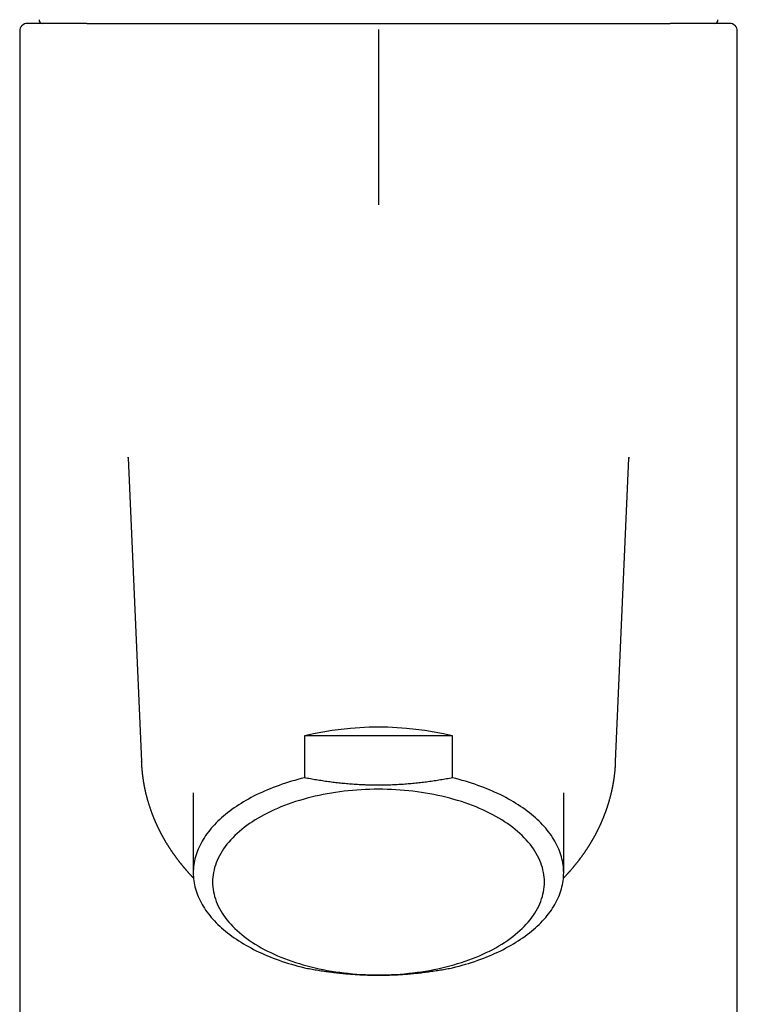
# Model space of a CAD drawing. Header units: millimetres. Extents: x 8 to 539, y 12 to 489.
# Tile 11 of 13: x 260 to 307, y 386 to 449. Entities that reach past the tile are written whole.
import ezdxf

# ---------------------------------------------------------------- set-up
doc = ezdxf.new("R2010")
doc.units = ezdxf.units.MM

msp = doc.modelspace()

# ---------------------------------------------------------------- linework, layer by layer
at = {"color": 7, "linetype": 'Continuous', "lineweight": 30}
for p, q in [((260.25, 448.739), (260.25, 300.239)), ((306.75, 300.239), (306.75, 448.739)), ((267.288, 421.104), (268.133, 401.434)), ((298.867, 401.434), (299.711, 421.075)), ((278.704, 403.1), (278.704, 400.382)), ((288.296, 403.1), (278.704, 403.1)), ((288.296, 400.382), (288.296, 403.1)), ((268.133, 401.434), (268.133, 401.439)), ((271.5, 399.409), (271.5, 394.231)), ((295.5, 394.231), (295.5, 399.409))]:
    msp.add_line(p, q, dxfattribs=at)
at = {"color": 7, "linetype": 'Continuous', "lineweight": 30, "flags": 128}
for points in [[(278.704, 400.382), (278.492, 400.329), (278.283, 400.274), (278.075, 400.216), (277.869, 400.157), (277.665, 400.095), (277.464, 400.03), (277.264, 399.964), (277.067, 399.896), (276.873, 399.825), (276.681, 399.752), (276.491, 399.678), (276.304, 399.601), (276.12, 399.522), (275.938, 399.441), (275.76, 399.359), (275.584, 399.274), (275.411, 399.188), (275.241, 399.099), (275.075, 399.009), (274.911, 398.917), (274.751, 398.823), (274.594, 398.728), (274.44, 398.631), (274.289, 398.532), (274.143, 398.432), (273.999, 398.33), (273.859, 398.227), (273.723, 398.122), (273.59, 398.015), (273.461, 397.907), (273.336, 397.798), (273.215, 397.688), (273.097, 397.576), (272.984, 397.463), (272.874, 397.349), (272.768, 397.233), (272.666, 397.117), (272.569, 396.999), (272.475, 396.88), (272.385, 396.761), (272.3, 396.64), (272.219, 396.519), (272.142, 396.396), (272.069, 396.273), (272.001, 396.149), (271.937, 396.025), (271.877, 395.899), (271.821, 395.773), (271.77, 395.647), (271.723, 395.52), (271.681, 395.392), (271.643, 395.264), (271.61, 395.136), (271.581, 395.007), (271.556, 394.878), (271.536, 394.749), (271.52, 394.62), (271.509, 394.49), (271.502, 394.361), (271.5, 394.231), (271.502, 394.101), (271.509, 393.972), (271.52, 393.842), (271.536, 393.713), (271.556, 393.584), (271.581, 393.455), (271.61, 393.326), (271.643, 393.198), (271.681, 393.07), (271.723, 392.942), (271.77, 392.815), (271.821, 392.689), (271.877, 392.563), (271.937, 392.437), (272.001, 392.313), (272.069, 392.189), (272.142, 392.066), (272.219, 391.943), (272.3, 391.822), (272.385, 391.701), (272.475, 391.582), (272.569, 391.463), (272.666, 391.345), (272.768, 391.229), (272.874, 391.113), (272.984, 390.999), (273.097, 390.886), (273.215, 390.774), (273.336, 390.664), (273.461, 390.555), (273.59, 390.447), (273.723, 390.34), (273.859, 390.235), (273.999, 390.132), (274.143, 390.03), (274.289, 389.93), (274.44, 389.831), (274.594, 389.734), (274.751, 389.638), (274.911, 389.545), (275.075, 389.453), (275.241, 389.363), (275.411, 389.274), (275.584, 389.188), (275.76, 389.103), (275.938, 389.02), (276.12, 388.94), (276.304, 388.861), (276.491, 388.784), (276.681, 388.709), (276.873, 388.637), (277.067, 388.566), (277.264, 388.498), (277.464, 388.431), (277.665, 388.367), (277.869, 388.305), (278.075, 388.246), (278.283, 388.188), (278.492, 388.133), (278.704, 388.08)], [(288.296, 388.08), (288.508, 388.133), (288.717, 388.188), (288.925, 388.246), (289.131, 388.305), (289.335, 388.367), (289.536, 388.431), (289.736, 388.498), (289.933, 388.566), (290.127, 388.637), (290.319, 388.709), (290.509, 388.784), (290.696, 388.861), (290.88, 388.94), (291.062, 389.02), (291.24, 389.103), (291.416, 389.188), (291.589, 389.274), (291.759, 389.363), (291.925, 389.453), (292.089, 389.545), (292.249, 389.638), (292.406, 389.734), (292.56, 389.831), (292.711, 389.93), (292.857, 390.03), (293.001, 390.132), (293.141, 390.235), (293.277, 390.34), (293.41, 390.447), (293.539, 390.555), (293.664, 390.664), (293.785, 390.774), (293.903, 390.886), (294.016, 390.999), (294.126, 391.113), (294.232, 391.229), (294.334, 391.345), (294.431, 391.463), (294.525, 391.582), (294.615, 391.701), (294.7, 391.822), (294.781, 391.943), (294.858, 392.066), (294.931, 392.189), (294.999, 392.313), (295.063, 392.437), (295.123, 392.563), (295.179, 392.689), (295.23, 392.815), (295.277, 392.942), (295.319, 393.07), (295.357, 393.198), (295.39, 393.326), (295.419, 393.455), (295.444, 393.584), (295.464, 393.713), (295.48, 393.842), (295.491, 393.972), (295.498, 394.101), (295.5, 394.231), (295.498, 394.361), (295.491, 394.49), (295.48, 394.62), (295.464, 394.749), (295.444, 394.878), (295.419, 395.007), (295.39, 395.136), (295.357, 395.264), (295.319, 395.392), (295.277, 395.52), (295.23, 395.647), (295.179, 395.773), (295.123, 395.899), (295.063, 396.025), (294.999, 396.149), (294.931, 396.273), (294.858, 396.396), (294.781, 396.519), (294.7, 396.64), (294.615, 396.761), (294.525, 396.88), (294.431, 396.999), (294.334, 397.117), (294.232, 397.233), (294.126, 397.349), (294.016, 397.463), (293.903, 397.576), (293.785, 397.688), (293.664, 397.798), (293.539, 397.907), (293.41, 398.015), (293.277, 398.122), (293.141, 398.227), (293.001, 398.33), (292.857, 398.432), (292.711, 398.532), (292.56, 398.631), (292.406, 398.728), (292.249, 398.823), (292.089, 398.917), (291.925, 399.009), (291.759, 399.099), (291.589, 399.188), (291.416, 399.274), (291.24, 399.359), (291.062, 399.441), (290.88, 399.522), (290.696, 399.601), (290.509, 399.678), (290.319, 399.752), (290.127, 399.825), (289.933, 399.896), (289.736, 399.964), (289.536, 400.03), (289.335, 400.095), (289.131, 400.157), (288.925, 400.216), (288.717, 400.274), (288.508, 400.329), (288.296, 400.382)], [(283.5, 387.621), (283.781, 387.623), (284.063, 387.63), (284.343, 387.64), (284.624, 387.654), (284.903, 387.673), (285.182, 387.695), (285.459, 387.722), (285.735, 387.753), (286.01, 387.787), (286.282, 387.826), (286.553, 387.869), (286.822, 387.916), (287.088, 387.966), (287.352, 388.021), (287.614, 388.079), (287.872, 388.141), (288.128, 388.207), (288.38, 388.277), (288.629, 388.35), (288.875, 388.427), (289.117, 388.507), (289.355, 388.591), (289.589, 388.679), (289.819, 388.769), (290.044, 388.864), (290.265, 388.961), (290.482, 389.062), (290.693, 389.165), (290.9, 389.272), (291.101, 389.382), (291.298, 389.495), (291.489, 389.61), (291.674, 389.729), (291.854, 389.85), (292.029, 389.973), (292.197, 390.099), (292.359, 390.228), (292.516, 390.359), (292.666, 390.492), (292.81, 390.627), (292.947, 390.764), (293.078, 390.904), (293.203, 391.045), (293.321, 391.188), (293.432, 391.332), (293.536, 391.478), (293.633, 391.626), (293.724, 391.775), (293.807, 391.925), (293.884, 392.077), (293.953, 392.229), (294.015, 392.383), (294.07, 392.537), (294.118, 392.692), (294.158, 392.848), (294.191, 393.004), (294.217, 393.161), (294.235, 393.318), (294.246, 393.475), (294.25, 393.633), (294.246, 393.79), (294.235, 393.947), (294.217, 394.104), (294.191, 394.261), (294.158, 394.417), (294.118, 394.573), (294.07, 394.728), (294.015, 394.882), (293.953, 395.036), (293.884, 395.189), (293.807, 395.34), (293.724, 395.49), (293.633, 395.639), (293.536, 395.787), (293.432, 395.933), (293.321, 396.078), (293.203, 396.221), (293.078, 396.362), (292.947, 396.501), (292.81, 396.638), (292.666, 396.774), (292.516, 396.907), (292.359, 397.038), (292.197, 397.166), (292.029, 397.292), (291.854, 397.416), (291.674, 397.537), (291.489, 397.655), (291.298, 397.771), (291.101, 397.883), (290.9, 397.993), (290.693, 398.1), (290.482, 398.204), (290.265, 398.304), (290.044, 398.402), (289.819, 398.496), (289.589, 398.587), (289.355, 398.674), (289.117, 398.758), (288.875, 398.839), (288.629, 398.916), (288.38, 398.989), (288.128, 399.058), (287.872, 399.124), (287.614, 399.186), (287.352, 399.245), (287.088, 399.299), (286.822, 399.35), (286.553, 399.396), (286.282, 399.439), (286.01, 399.478), (285.735, 399.513), (285.459, 399.543), (285.182, 399.57), (284.903, 399.593), (284.624, 399.611), (284.343, 399.625), (284.063, 399.636), (283.781, 399.642), (283.5, 399.644), (283.219, 399.642), (282.937, 399.636), (282.657, 399.625), (282.376, 399.611), (282.097, 399.593), (281.818, 399.57), (281.541, 399.543), (281.265, 399.513), (280.99, 399.478), (280.718, 399.439), (280.447, 399.396), (280.178, 399.35), (279.912, 399.299), (279.648, 399.245), (279.386, 399.186), (279.128, 399.124), (278.872, 399.058), (278.62, 398.989), (278.371, 398.916), (278.125, 398.839), (277.883, 398.758), (277.645, 398.674), (277.411, 398.587), (277.181, 398.496), (276.956, 398.402), (276.735, 398.304), (276.518, 398.204), (276.307, 398.1), (276.1, 397.993), (275.899, 397.883), (275.702, 397.771), (275.511, 397.655), (275.326, 397.537), (275.146, 397.416), (274.971, 397.292), (274.803, 397.166), (274.641, 397.038), (274.484, 396.907), (274.334, 396.774), (274.19, 396.638), (274.053, 396.501), (273.922, 396.362), (273.797, 396.221), (273.679, 396.078), (273.568, 395.933), (273.464, 395.787), (273.367, 395.639), (273.276, 395.49), (273.193, 395.34), (273.116, 395.189), (273.047, 395.036), (272.985, 394.882), (272.93, 394.728), (272.882, 394.573), (272.842, 394.417), (272.809, 394.261), (272.783, 394.104), (272.765, 393.947), (272.754, 393.79), (272.75, 393.633), (272.754, 393.475), (272.765, 393.318), (272.783, 393.161), (272.809, 393.004), (272.842, 392.848), (272.882, 392.692), (272.93, 392.537), (272.985, 392.383), (273.047, 392.229), (273.116, 392.077), (273.193, 391.925), (273.276, 391.775), (273.367, 391.626), (273.464, 391.478), (273.568, 391.332), (273.679, 391.188), (273.797, 391.045), (273.922, 390.904), (274.053, 390.764), (274.19, 390.627), (274.334, 390.492), (274.484, 390.359), (274.641, 390.228), (274.803, 390.099), (274.971, 389.973), (275.146, 389.85), (275.326, 389.729), (275.511, 389.61), (275.702, 389.495), (275.899, 389.382), (276.1, 389.272), (276.307, 389.165), (276.518, 389.062), (276.735, 388.961), (276.956, 388.864), (277.181, 388.769), (277.411, 388.679), (277.645, 388.591), (277.883, 388.507), (278.125, 388.427), (278.371, 388.35), (278.62, 388.277), (278.872, 388.207), (279.128, 388.141), (279.386, 388.079), (279.648, 388.021), (279.912, 387.966), (280.178, 387.916), (280.447, 387.869), (280.718, 387.826), (280.99, 387.787), (281.265, 387.753), (281.541, 387.722), (281.818, 387.695), (282.097, 387.673), (282.376, 387.654), (282.657, 387.64), (282.937, 387.63), (283.219, 387.623), (283.5, 387.621)]]:
    msp.add_lwpolyline(points, dxfattribs=at)
at = {"color": 7, "linetype": 'Continuous', "lineweight": 30}
for centre, radius, start, end in [((260.75, 448.739), 0.5, 90, 179.99991), ((261.7, 449.439), 0.2, 169.09498, 270), ((305.3, 449.439), 0.2, 270, 10.90502), ((306.25, 448.739), 0.5, 359.99991, 90), ((283.5, 382.921), 20.741, 76.63057, 103.36943)]:
    msp.add_arc(centre, radius, start, end, dxfattribs=at)
for points, knots in [([(264.307, 449.239), (264.235, 449.239), (264.09, 449.239), (263.88, 449.239), (263.677, 449.239), (263.481, 449.239), (263.291, 449.239), (263.107, 449.239), (262.931, 449.239), (262.758, 449.239), (262.589, 449.239), (262.425, 449.239), (262.269, 449.239), (262.119, 449.239), (261.977, 449.239), (261.871, 449.239), (261.797, 449.239), (261.751, 449.239), (261.707, 449.239), (261.663, 449.239), (261.621, 449.239), (261.579, 449.239), (261.515, 449.239), (261.432, 449.239), (261.342, 449.239), (261.268, 449.239), (261.206, 449.239), (261.148, 449.239), (261.093, 449.239), (261.037, 449.239), (260.982, 449.239), (260.929, 449.239), (260.883, 449.239), (260.844, 449.239), (260.812, 449.239), (260.786, 449.239), (260.768, 449.239), (260.757, 449.239), (260.751, 449.239), (260.751, 449.239), (260.75, 449.239)], [0, 0, 0, 0, 0.031693, 0.063323, 0.094901, 0.126436, 0.157939, 0.18942, 0.220889, 0.252356, 0.285331, 0.318326, 0.351353, 0.384425, 0.417553, 0.450748, 0.462652, 0.474552, 0.486447, 0.498338, 0.510225, 0.522109, 0.53399, 0.566655, 0.599316, 0.622649, 0.64599, 0.669343, 0.692828, 0.716725, 0.747181, 0.777615, 0.808037, 0.838457, 0.868883, 0.899324, 0.92979, 0.955468, 0.981124, 1, 1, 1, 1]), ([(264.606, 449.239), (264.555, 449.239), (264.455, 449.239), (264.356, 449.239), (264.307, 449.239)], [0, 0, 0, 0, 0.499749, 1, 1, 1, 1]), ([(264.606, 449.239), (264.676, 449.239), (264.818, 449.239), (265.038, 449.239), (265.264, 449.239), (265.497, 449.239), (265.737, 449.239), (265.983, 449.239), (266.236, 449.239), (266.5, 449.239), (266.774, 449.239), (267.061, 449.239), (267.354, 449.239), (267.655, 449.239), (267.964, 449.239), (268.288, 449.239), (268.627, 449.239), (268.979, 449.239), (269.332, 449.239), (269.688, 449.239), (270.046, 449.239), (270.406, 449.239), (270.741, 449.239), (271.049, 449.239), (271.33, 449.239), (271.612, 449.239), (271.851, 449.239), (272.046, 449.239), (272.195, 449.239), (272.345, 449.239), (272.495, 449.239), (272.645, 449.239), (272.858, 449.239), (273.136, 449.239), (273.48, 449.239), (273.828, 449.239), (274.182, 449.239), (274.539, 449.239), (274.901, 449.239), (275.266, 449.239), (275.639, 449.239), (276.018, 449.239), (276.406, 449.239), (276.796, 449.239), (277.189, 449.239), (277.584, 449.239), (277.993, 449.239), (278.416, 449.239), (278.853, 449.239), (279.29, 449.239), (279.728, 449.239), (280.168, 449.239), (280.608, 449.239), (281.038, 449.239), (281.456, 449.239), (281.863, 449.239), (282.271, 449.239), (282.679, 449.239), (283.089, 449.239), (283.362, 449.239), (283.499, 449.239)], [0, 0, 0, 0, 0.016872, 0.033817, 0.05084, 0.067948, 0.085145, 0.102438, 0.119832, 0.137331, 0.155783, 0.174363, 0.193077, 0.21193, 0.230927, 0.250075, 0.270991, 0.291725, 0.312284, 0.332674, 0.3529, 0.37297, 0.392888, 0.408128, 0.423285, 0.438362, 0.453364, 0.461193, 0.469003, 0.476793, 0.484565, 0.492319, 0.500055, 0.517358, 0.534715, 0.552131, 0.569613, 0.587167, 0.604799, 0.622514, 0.640074, 0.658427, 0.676779, 0.695137, 0.713507, 0.731896, 0.750309, 0.770356, 0.790363, 0.810339, 0.830291, 0.850227, 0.870154, 0.89008, 0.908352, 0.926635, 0.944935, 0.963259, 0.981612, 1, 1, 1, 1]), ([(283.499, 449.239), (283.648, 449.239), (283.946, 449.239), (284.393, 449.239), (284.839, 449.239), (285.283, 449.239), (285.727, 449.239), (286.169, 449.239), (286.598, 449.239), (287.014, 449.239), (287.416, 449.239), (287.818, 449.239), (288.219, 449.239), (288.619, 449.239), (289.011, 449.239), (289.397, 449.239), (289.774, 449.239), (290.149, 449.239), (290.522, 449.239), (290.892, 449.239), (291.261, 449.239), (291.628, 449.239), (291.979, 449.239), (292.313, 449.239), (292.63, 449.239), (292.943, 449.239), (293.203, 449.239), (293.413, 449.239), (293.573, 449.239), (293.732, 449.239), (293.89, 449.239), (294.047, 449.239), (294.276, 449.239), (294.577, 449.239), (294.948, 449.239), (295.317, 449.239), (295.684, 449.239), (296.049, 449.239), (296.412, 449.239), (296.763, 449.239), (297.102, 449.239), (297.429, 449.239), (297.755, 449.239), (298.079, 449.239), (298.402, 449.239), (298.716, 449.239), (299.022, 449.239), (299.317, 449.239), (299.605, 449.239), (299.886, 449.239), (300.161, 449.239), (300.429, 449.239), (300.69, 449.239), (300.949, 449.239), (301.205, 449.239), (301.458, 449.239), (301.703, 449.239), (301.941, 449.239), (302.172, 449.239), (302.32, 449.239), (302.394, 449.239)], [0, 0, 0, 0, 0.020054, 0.040067, 0.060048, 0.080004, 0.099942, 0.11987, 0.139796, 0.158066, 0.176346, 0.194643, 0.212962, 0.231309, 0.24969, 0.267255, 0.284802, 0.302334, 0.319859, 0.337381, 0.354907, 0.372441, 0.390137, 0.405671, 0.421145, 0.436564, 0.451932, 0.459963, 0.467981, 0.475988, 0.483984, 0.49197, 0.499945, 0.51915, 0.538469, 0.557909, 0.577478, 0.597181, 0.617026, 0.637019, 0.655483, 0.674082, 0.692821, 0.711704, 0.730737, 0.749924, 0.768203, 0.786345, 0.804355, 0.822238, 0.839998, 0.857641, 0.875172, 0.892595, 0.910739, 0.928777, 0.946716, 0.964561, 0.982321, 1, 1, 1, 1]), ([(302.693, 449.239), (302.644, 449.239), (302.545, 449.239), (302.445, 449.239), (302.394, 449.239)], [0, 0, 0, 0, 0.501226, 1, 1, 1, 1]), ([(306.249, 449.239), (306.25, 449.239), (306.251, 449.239), (306.245, 449.239), (306.234, 449.239), (306.217, 449.239), (306.197, 449.239), (306.173, 449.239), (306.144, 449.239), (306.11, 449.239), (306.069, 449.239), (306.02, 449.239), (305.962, 449.239), (305.898, 449.239), (305.824, 449.239), (305.738, 449.239), (305.639, 449.239), (305.532, 449.239), (305.416, 449.239), (305.291, 449.239), (305.188, 449.239), (305.111, 449.239), (305.065, 449.239), (305.018, 449.239), (304.97, 449.239), (304.922, 449.239), (304.872, 449.239), (304.792, 449.239), (304.679, 449.239), (304.535, 449.239), (304.391, 449.239), (304.247, 449.239), (304.098, 449.239), (303.934, 449.239), (303.754, 449.239), (303.556, 449.239), (303.351, 449.239), (303.139, 449.239), (302.92, 449.239), (302.769, 449.239), (302.693, 449.239)], [0, 0, 0, 0, 0.008514, 0.039349, 0.070209, 0.095559, 0.120887, 0.1462, 0.171501, 0.196796, 0.222091, 0.251908, 0.281741, 0.311598, 0.340836, 0.375589, 0.410317, 0.445034, 0.479753, 0.514488, 0.549251, 0.560618, 0.571975, 0.583325, 0.594666, 0.606, 0.617327, 0.628648, 0.659749, 0.690813, 0.718527, 0.746226, 0.773917, 0.801608, 0.834583, 0.867578, 0.900606, 0.933678, 0.966805, 1, 1, 1, 1]), ([(283.5, 448.832), (283.5, 448.65), (283.5, 448.286), (283.5, 447.74), (283.5, 447.194), (283.5, 446.65), (283.5, 446.186), (283.5, 445.803), (283.5, 445.5), (283.5, 445.198), (283.5, 444.897), (283.5, 444.596), (283.5, 444.297), (283.5, 444.011), (283.5, 443.738), (283.5, 443.477), (283.5, 443.22), (283.5, 442.964), (283.5, 442.73), (283.5, 442.517), (283.5, 442.324), (283.5, 442.133), (283.5, 441.946), (283.5, 441.759), (283.5, 441.572), (283.5, 441.386), (283.5, 441.206), (283.5, 441.03), (283.5, 440.86), (283.5, 440.7), (283.5, 440.548), (283.5, 440.404), (283.5, 440.266), (283.5, 440.132), (283.5, 440.048), (283.5, 440.006)], [0, 0, 0, 0, 0.05599, 0.111992, 0.168002, 0.224005, 0.27999, 0.311401, 0.342807, 0.374211, 0.405643, 0.437096, 0.468553, 0.500002, 0.528007, 0.555997, 0.583975, 0.611947, 0.639922, 0.661915, 0.68393, 0.705952, 0.727965, 0.749971, 0.773302, 0.796629, 0.819958, 0.843298, 0.866635, 0.889962, 0.911954, 0.93395, 0.955955, 0.977971, 1, 1, 1, 1]), ([(283.5, 440.006), (283.5, 439.963), (283.5, 439.877), (283.5, 439.755), (283.5, 439.638), (283.5, 439.526), (283.5, 439.407), (283.5, 439.284), (283.5, 439.157), (283.5, 439.034), (283.5, 438.915), (283.5, 438.799), (283.5, 438.688), (283.5, 438.582), (283.5, 438.466), (283.5, 438.341), (283.5, 438.209), (283.5, 438.082), (283.5, 437.959), (283.5, 437.838), (283.5, 437.72), (283.5, 437.603), (283.5, 437.526), (283.5, 437.487)], [0, 0, 0, 0, 0.0313195, 0.0626492, 0.0939937, 0.1253532, 0.1567239, 0.1978079, 0.2388792, 0.2799434, 0.3239424, 0.3679457, 0.411949, 0.4559486, 0.4999486, 0.5624532, 0.6249614, 0.68747, 0.7499797, 0.8124883, 0.8749933, 0.9374966, 1, 1, 1, 1]), ([(267.286, 421.158), (267.286, 421.158), (267.286, 421.158), (267.286, 421.157), (267.286, 421.155), (267.286, 421.152), (267.286, 421.148), (267.286, 421.144), (267.286, 421.139), (267.287, 421.133), (267.287, 421.126), (267.287, 421.125), (267.287, 421.124)], [0, 0, 0, 0, 0.0029666, 0.1516034, 0.3019362, 0.4316847, 0.5088579, 0.5877085, 0.6812115, 0.7822116, 0.8833078, 1, 1, 1, 1]), ([(267.288, 421.104), (267.288, 421.104), (267.287, 421.116), (267.287, 421.128), (267.287, 421.139)], [0, 0, 0, 0, 0.032117, 1, 1, 1, 1]), ([(299.714, 421.147), (299.713, 421.127), (299.712, 421.093), (299.71, 421.06), (299.709, 421.046)], [0, 0, 0, 0, 0.602673, 1, 1, 1, 1]), ([(299.713, 421.124), (299.713, 421.124), (299.713, 421.125), (299.713, 421.129), (299.713, 421.132), (299.713, 421.135), (299.714, 421.138), (299.714, 421.141), (299.714, 421.144), (299.714, 421.148), (299.714, 421.151), (299.714, 421.154), (299.714, 421.156), (299.715, 421.158), (299.715, 421.158), (299.715, 421.158)], [0, 0, 0, 0, 0.04747, 0.102301, 0.152996, 0.199708, 0.25003, 0.308317, 0.374484, 0.467356, 0.570587, 0.669885, 0.754146, 0.828781, 1, 1, 1, 1]), ([(268.132, 401.439), (268.132, 401.439), (268.132, 401.439), (268.132, 401.437), (268.132, 401.432), (268.133, 401.425), (268.133, 401.416), (268.133, 401.408), (268.134, 401.396), (268.135, 401.378), (268.136, 401.353), (268.137, 401.327), (268.139, 401.299), (268.14, 401.27), (268.142, 401.24), (268.144, 401.213), (268.145, 401.191), (268.146, 401.17), (268.148, 401.147), (268.149, 401.124), (268.151, 401.103), (268.152, 401.082), (268.154, 401.062), (268.155, 401.044), (268.157, 401.027), (268.158, 401.01), (268.16, 400.99), (268.161, 400.97), (268.163, 400.953), (268.164, 400.935), (268.166, 400.915), (268.168, 400.89), (268.171, 400.865), (268.173, 400.841), (268.175, 400.817), (268.178, 400.792), (268.18, 400.768), (268.182, 400.747), (268.184, 400.728), (268.187, 400.708), (268.189, 400.687), (268.191, 400.665), (268.194, 400.644), (268.196, 400.625), (268.198, 400.604), (268.201, 400.584), (268.203, 400.566), (268.205, 400.551), (268.207, 400.535), (268.209, 400.518), (268.211, 400.499), (268.214, 400.479), (268.217, 400.459), (268.219, 400.438), (268.223, 400.41), (268.228, 400.375), (268.234, 400.331), (268.241, 400.285), (268.249, 400.235), (268.257, 400.183), (268.264, 400.137), (268.272, 400.094), (268.279, 400.053), (268.286, 400.011), (268.293, 399.97), (268.301, 399.93), (268.308, 399.89), (268.315, 399.854), (268.322, 399.818), (268.329, 399.781), (268.337, 399.741), (268.346, 399.697), (268.356, 399.651), (268.365, 399.61), (268.373, 399.57), (268.381, 399.534), (268.391, 399.494), (268.4, 399.452), (268.409, 399.414), (268.418, 399.375), (268.428, 399.334), (268.442, 399.278), (268.46, 399.205), (268.482, 399.12), (268.506, 399.033), (268.529, 398.949), (268.554, 398.865), (268.577, 398.785), (268.601, 398.706), (268.625, 398.628), (268.65, 398.551), (268.676, 398.472), (268.702, 398.395), (268.727, 398.324), (268.75, 398.258), (268.771, 398.198), (268.794, 398.135), (268.814, 398.081), (268.831, 398.037), (268.844, 398.004), (268.856, 397.971), (268.869, 397.938), (268.882, 397.906), (268.894, 397.875), (268.906, 397.844), (268.919, 397.812), (268.933, 397.778), (268.946, 397.746), (268.959, 397.716), (268.97, 397.688), (268.983, 397.658), (268.997, 397.625), (269.013, 397.587), (269.03, 397.548), (269.047, 397.509), (269.063, 397.473), (269.078, 397.439), (269.092, 397.408), (269.106, 397.379), (269.118, 397.351), (269.13, 397.325), (269.143, 397.298), (269.156, 397.27), (269.17, 397.24), (269.184, 397.209), (269.198, 397.18), (269.213, 397.15), (269.228, 397.119), (269.244, 397.085), (269.26, 397.053), (269.275, 397.023), (269.289, 396.995), (269.303, 396.966), (269.32, 396.934), (269.338, 396.899), (269.357, 396.861), (269.377, 396.823), (269.396, 396.786), (269.414, 396.752), (269.431, 396.721), (269.447, 396.691), (269.465, 396.659), (269.484, 396.623), (269.505, 396.585), (269.526, 396.547), (269.546, 396.511), (269.565, 396.477), (269.585, 396.443), (269.606, 396.406), (269.63, 396.363), (269.657, 396.318), (269.685, 396.271), (269.712, 396.225), (269.737, 396.183), (269.759, 396.148), (269.777, 396.118), (269.795, 396.089), (269.813, 396.059), (269.832, 396.029), (269.85, 396.001), (269.866, 395.975), (269.881, 395.951), (269.896, 395.928), (269.911, 395.904), (269.928, 395.879), (269.944, 395.853), (269.962, 395.826), (269.981, 395.797), (269.999, 395.769), (270.017, 395.743), (270.032, 395.719), (270.047, 395.698), (270.061, 395.677), (270.074, 395.657), (270.089, 395.636), (270.107, 395.609), (270.127, 395.58), (270.15, 395.547), (270.174, 395.511), (270.201, 395.474), (270.228, 395.436), (270.254, 395.399), (270.275, 395.369), (270.293, 395.344), (270.308, 395.324), (270.322, 395.304), (270.338, 395.283), (270.354, 395.26), (270.372, 395.236), (270.389, 395.213), (270.407, 395.189), (270.424, 395.166), (270.442, 395.142), (270.463, 395.114), (270.487, 395.083), (270.509, 395.054), (270.531, 395.025), (270.554, 394.995), (270.579, 394.963), (270.604, 394.932), (270.627, 394.902), (270.646, 394.878), (270.661, 394.859), (270.673, 394.844), (270.688, 394.826), (270.706, 394.803), (270.726, 394.778), (270.747, 394.752), (270.766, 394.729), (270.783, 394.708), (270.799, 394.689), (270.812, 394.673), (270.825, 394.657), (270.839, 394.64), (270.854, 394.622), (270.872, 394.601), (270.891, 394.579), (270.91, 394.556), (270.929, 394.534), (270.947, 394.512), (270.964, 394.493), (270.978, 394.476), (270.993, 394.459), (271.01, 394.439), (271.03, 394.416), (271.053, 394.39), (271.076, 394.363), (271.102, 394.334), (271.13, 394.303), (271.158, 394.271), (271.186, 394.24), (271.213, 394.21), (271.241, 394.179), (271.27, 394.147), (271.302, 394.112), (271.333, 394.08), (271.36, 394.05), (271.384, 394.024), (271.408, 394), (271.429, 393.978), (271.446, 393.959), (271.459, 393.946), (271.469, 393.935), (271.478, 393.926), (271.488, 393.915), (271.501, 393.902), (271.511, 393.891), (271.517, 393.886), (271.517, 393.886)], [0, 0, 0, 0, 0.000082, 0.001166, 0.002279, 0.003489, 0.004584, 0.005471, 0.00622, 0.008086, 0.01033, 0.013112, 0.015671, 0.018476, 0.021807, 0.024647, 0.02679, 0.028711, 0.031542, 0.034065, 0.035972, 0.038504, 0.04086, 0.042765, 0.044485, 0.046361, 0.048637, 0.051177, 0.053131, 0.054454, 0.056975, 0.060311, 0.063017, 0.065555, 0.068544, 0.071443, 0.07418, 0.076746, 0.078876, 0.080989, 0.083587, 0.086397, 0.088711, 0.090837, 0.093465, 0.096117, 0.098057, 0.099689, 0.101533, 0.103589, 0.106002, 0.108239, 0.110774, 0.113428, 0.115525, 0.120884, 0.126084, 0.131563, 0.137839, 0.144144, 0.150579, 0.154843, 0.16024, 0.165524, 0.170403, 0.175517, 0.180237, 0.185285, 0.189124, 0.193723, 0.199001, 0.204395, 0.209957, 0.216408, 0.220088, 0.224691, 0.230244, 0.235394, 0.240303, 0.245016, 0.250211, 0.255918, 0.266219, 0.278, 0.288286, 0.299727, 0.309937, 0.320791, 0.330514, 0.340208, 0.350892, 0.360164, 0.370751, 0.380696, 0.387806, 0.396074, 0.404159, 0.412304, 0.417041, 0.421283, 0.425488, 0.429712, 0.43419, 0.437986, 0.442023, 0.446292, 0.450687, 0.455073, 0.458966, 0.462478, 0.466069, 0.470744, 0.475658, 0.480943, 0.486094, 0.49097, 0.495234, 0.499532, 0.5034, 0.506922, 0.510422, 0.513921, 0.517471, 0.521584, 0.52594, 0.529803, 0.533307, 0.537689, 0.542353, 0.546732, 0.550703, 0.554241, 0.558052, 0.562262, 0.567172, 0.572304, 0.577521, 0.582548, 0.587191, 0.591246, 0.595182, 0.599472, 0.604288, 0.609628, 0.614856, 0.619871, 0.62454, 0.628691, 0.633798, 0.639755, 0.646023, 0.652513, 0.659022, 0.664927, 0.670017, 0.673531, 0.677571, 0.681752, 0.685924, 0.690059, 0.69372, 0.696867, 0.699948, 0.703396, 0.70683, 0.710446, 0.714255, 0.718288, 0.722411, 0.726103, 0.72931, 0.732414, 0.735252, 0.737903, 0.740926, 0.744418, 0.749009, 0.75352, 0.758495, 0.764076, 0.769609, 0.774839, 0.779619, 0.782729, 0.785378, 0.788196, 0.791275, 0.794805, 0.797995, 0.801539, 0.805022, 0.808241, 0.811261, 0.815777, 0.820328, 0.824652, 0.828675, 0.832918, 0.837653, 0.842527, 0.846885, 0.850789, 0.852935, 0.85512, 0.857753, 0.860857, 0.865029, 0.868918, 0.872388, 0.875438, 0.878126, 0.880607, 0.882892, 0.885155, 0.887858, 0.891026, 0.894466, 0.897929, 0.901214, 0.904506, 0.907493, 0.910039, 0.912172, 0.915152, 0.918746, 0.922801, 0.926857, 0.930881, 0.936081, 0.940958, 0.945446, 0.950019, 0.954695, 0.959502, 0.964793, 0.970696, 0.974492, 0.978505, 0.98251, 0.985934, 0.988749, 0.990954, 0.992258, 0.993521, 0.995215, 0.997346, 0.999913, 1, 1, 1, 1]), ([(295.484, 393.886), (295.49, 393.892), (295.506, 393.909), (295.533, 393.937), (295.576, 393.982), (295.631, 394.04), (295.687, 394.099), (295.73, 394.146), (295.763, 394.181), (295.791, 394.213), (295.817, 394.242), (295.841, 394.268), (295.865, 394.295), (295.894, 394.327), (295.928, 394.366), (295.966, 394.41), (296.006, 394.456), (296.045, 394.501), (296.082, 394.544), (296.111, 394.578), (296.132, 394.604), (296.149, 394.623), (296.167, 394.645), (296.187, 394.67), (296.209, 394.696), (296.23, 394.721), (296.251, 394.748), (296.273, 394.774), (296.294, 394.8), (296.314, 394.825), (296.336, 394.853), (296.362, 394.886), (296.392, 394.924), (296.425, 394.965), (296.458, 395.008), (296.491, 395.051), (296.519, 395.088), (296.542, 395.118), (296.561, 395.143), (296.579, 395.167), (296.598, 395.193), (296.619, 395.221), (296.642, 395.252), (296.664, 395.282), (296.686, 395.312), (296.707, 395.341), (296.727, 395.37), (296.747, 395.397), (296.766, 395.424), (296.787, 395.454), (296.811, 395.489), (296.837, 395.525), (296.861, 395.559), (296.882, 395.591), (296.902, 395.619), (296.921, 395.648), (296.942, 395.679), (296.964, 395.712), (296.987, 395.747), (297.009, 395.779), (297.027, 395.807), (297.043, 395.833), (297.06, 395.858), (297.075, 395.881), (297.09, 395.904), (297.105, 395.928), (297.122, 395.954), (297.138, 395.98), (297.154, 396.006), (297.17, 396.032), (297.189, 396.062), (297.209, 396.095), (297.23, 396.129), (297.25, 396.162), (297.268, 396.192), (297.285, 396.22), (297.299, 396.244), (297.313, 396.266), (297.326, 396.289), (297.34, 396.313), (297.354, 396.338), (297.37, 396.364), (297.385, 396.391), (297.401, 396.419), (297.416, 396.445), (297.429, 396.468), (297.442, 396.49), (297.453, 396.51), (297.464, 396.529), (297.474, 396.548), (297.485, 396.567), (297.495, 396.587), (297.508, 396.609), (297.521, 396.634), (297.538, 396.664), (297.555, 396.697), (297.573, 396.731), (297.59, 396.762), (297.605, 396.791), (297.62, 396.818), (297.634, 396.846), (297.649, 396.876), (297.666, 396.909), (297.684, 396.944), (297.702, 396.979), (297.719, 397.014), (297.735, 397.045), (297.748, 397.073), (297.761, 397.099), (297.774, 397.126), (297.788, 397.155), (297.805, 397.189), (297.823, 397.228), (297.843, 397.271), (297.863, 397.312), (297.88, 397.35), (297.896, 397.385), (297.912, 397.421), (297.929, 397.459), (297.948, 397.5), (297.965, 397.541), (297.981, 397.577), (297.995, 397.609), (298.008, 397.639), (298.019, 397.666), (298.029, 397.69), (298.039, 397.712), (298.048, 397.736), (298.059, 397.762), (298.071, 397.792), (298.084, 397.824), (298.098, 397.857), (298.111, 397.889), (298.122, 397.919), (298.134, 397.948), (298.147, 397.982), (298.162, 398.022), (298.179, 398.065), (298.196, 398.111), (298.213, 398.156), (298.229, 398.2), (298.244, 398.241), (298.258, 398.281), (298.271, 398.318), (298.284, 398.354), (298.296, 398.39), (298.309, 398.427), (298.322, 398.466), (298.335, 398.504), (298.347, 398.541), (298.358, 398.576), (298.367, 398.605), (298.375, 398.629), (298.382, 398.65), (298.389, 398.672), (298.396, 398.694), (298.403, 398.716), (298.408, 398.736), (298.413, 398.751), (298.417, 398.764), (298.422, 398.78), (298.428, 398.799), (298.434, 398.82), (298.442, 398.846), (298.45, 398.874), (298.458, 398.901), (298.465, 398.925), (298.471, 398.947), (298.483, 398.99), (298.495, 399.034), (298.507, 399.077), (298.513, 399.1), (298.52, 399.125), (298.527, 399.15), (298.533, 399.177), (298.54, 399.201), (298.546, 399.225), (298.553, 399.253), (298.563, 399.291), (298.574, 399.338), (298.586, 399.386), (298.596, 399.432), (298.607, 399.478), (298.618, 399.523), (298.626, 399.561), (298.632, 399.59), (298.637, 399.61), (298.641, 399.629), (298.644, 399.645), (298.648, 399.661), (298.651, 399.679), (298.656, 399.701), (298.661, 399.726), (298.666, 399.751), (298.671, 399.775), (298.675, 399.794), (298.679, 399.814), (298.684, 399.845), (298.692, 399.883), (298.7, 399.927), (298.708, 399.97), (298.716, 400.014), (298.723, 400.056), (298.729, 400.092), (298.734, 400.121), (298.738, 400.145), (298.741, 400.168), (298.746, 400.194), (298.749, 400.219), (298.753, 400.24), (298.755, 400.256), (298.757, 400.272), (298.76, 400.289), (298.766, 400.33), (298.776, 400.397), (298.788, 400.491), (298.8, 400.587), (298.811, 400.682), (298.821, 400.775), (298.827, 400.844), (298.832, 400.891), (298.834, 400.92), (298.837, 400.948), (298.839, 400.977), (298.842, 401.005), (298.844, 401.032), (298.845, 401.056), (298.847, 401.076), (298.848, 401.097), (298.85, 401.119), (298.852, 401.142), (298.853, 401.167), (298.855, 401.193), (298.856, 401.219), (298.858, 401.243), (298.859, 401.268), (298.861, 401.297), (298.862, 401.324), (298.863, 401.348), (298.864, 401.369), (298.865, 401.386), (298.866, 401.401), (298.866, 401.411), (298.867, 401.42), (298.867, 401.425), (298.867, 401.429), (298.867, 401.429), (298.867, 401.43)], [0, 0, 0, 0, 0.003009, 0.0076979, 0.0129862, 0.0238871, 0.0345016, 0.0403857, 0.0458141, 0.0506615, 0.0549375, 0.0588066, 0.0626158, 0.0675118, 0.0731992, 0.0802845, 0.0872523, 0.0940582, 0.1005869, 0.1065782, 0.1093755, 0.1121181, 0.1153418, 0.119105, 0.1230404, 0.1267966, 0.1303738, 0.134854, 0.1385125, 0.1418665, 0.1457124, 0.150837, 0.1564136, 0.162482, 0.1689838, 0.1752392, 0.1810836, 0.1850086, 0.1884312, 0.1918187, 0.1955124, 0.1996273, 0.2041801, 0.2086787, 0.2128409, 0.2169706, 0.2211379, 0.2251222, 0.2286769, 0.2328536, 0.2379197, 0.2433181, 0.2482517, 0.2526845, 0.2565815, 0.2605027, 0.2647585, 0.2695673, 0.2747286, 0.2795228, 0.2830811, 0.2866275, 0.2901978, 0.2935084, 0.2965172, 0.2998258, 0.3036402, 0.3074145, 0.3107109, 0.3142275, 0.3183998, 0.3232139, 0.3279864, 0.332529, 0.3368193, 0.3406465, 0.344009, 0.3468053, 0.3498932, 0.3531755, 0.3566184, 0.3602379, 0.3640642, 0.3679815, 0.3714488, 0.3747716, 0.3776752, 0.3803601, 0.3829472, 0.3857177, 0.3880333, 0.3906655, 0.3937381, 0.397251, 0.4008896, 0.4058943, 0.4105011, 0.4148123, 0.4186939, 0.4221814, 0.4258699, 0.4298785, 0.4343717, 0.439247, 0.4440545, 0.4486691, 0.4529883, 0.4566718, 0.4599807, 0.4635477, 0.4674858, 0.4716331, 0.4773091, 0.4831295, 0.4887271, 0.4938067, 0.4982042, 0.5027876, 0.5078962, 0.5135134, 0.5192999, 0.523843, 0.5281168, 0.5320368, 0.5354831, 0.538828, 0.5414986, 0.5444832, 0.548028, 0.552052, 0.5560157, 0.5607925, 0.5649959, 0.5687518, 0.5725966, 0.576575, 0.5820551, 0.5879667, 0.5938107, 0.5998764, 0.6057356, 0.6109905, 0.6160052, 0.6210435, 0.6254138, 0.6301783, 0.6349803, 0.6398802, 0.645112, 0.6499, 0.6541116, 0.6584289, 0.6610388, 0.663708, 0.6664787, 0.66937, 0.6723427, 0.6749609, 0.6766843, 0.6781917, 0.680124, 0.6826234, 0.6855522, 0.6884254, 0.6925415, 0.6960116, 0.698865, 0.7016306, 0.7044253, 0.7154817, 0.7182422, 0.7210005, 0.7240203, 0.7276308, 0.7308034, 0.7339914, 0.7370249, 0.7395475, 0.7448484, 0.7514286, 0.7571251, 0.7630856, 0.7685659, 0.7745296, 0.7802247, 0.7827075, 0.7853334, 0.787702, 0.7897349, 0.7915122, 0.7936951, 0.7964303, 0.7994564, 0.8030832, 0.8060209, 0.8080452, 0.8104479, 0.8135138, 0.8193515, 0.8245228, 0.8299858, 0.8351531, 0.8407773, 0.8455093, 0.8485684, 0.8513821, 0.8541286, 0.8572737, 0.8607758, 0.8631693, 0.8650408, 0.8666762, 0.8687606, 0.8711669, 0.8818336, 0.8932612, 0.9051713, 0.9161918, 0.927094, 0.9378315, 0.940457, 0.9434014, 0.9475265, 0.9501869, 0.9533306, 0.9570224, 0.9592898, 0.9613279, 0.9634783, 0.9662823, 0.9687395, 0.9709311, 0.9742417, 0.9769489, 0.9792363, 0.9816863, 0.9845623, 0.9876099, 0.9896618, 0.9914105, 0.9933587, 0.9945266, 0.9956714, 0.9967904, 0.997956, 0.9990624, 1, 1, 1, 1]), ([(288.296, 400.382), (288.165, 400.358), (287.904, 400.309), (287.51, 400.242), (287.115, 400.179), (286.719, 400.123), (286.321, 400.073), (285.922, 400.028), (285.521, 399.991), (285.119, 399.959), (284.713, 399.934), (284.306, 399.916), (283.898, 399.906), (283.521, 399.903), (283.176, 399.905), (282.863, 399.912), (282.55, 399.922), (282.271, 399.936), (282.025, 399.95), (281.752, 399.969), (281.421, 399.996), (281.03, 400.034), (280.641, 400.077), (280.252, 400.127), (279.863, 400.183), (279.476, 400.244), (279.089, 400.31), (278.832, 400.358), (278.704, 400.382)], [0, 0, 0, 0, 0.041514, 0.083032, 0.124553, 0.166071, 0.207661, 0.249258, 0.290855, 0.332443, 0.374596, 0.416759, 0.458921, 0.501074, 0.533432, 0.565794, 0.598156, 0.630514, 0.652533, 0.674553, 0.715153, 0.75576, 0.796368, 0.836969, 0.877723, 0.918483, 0.959244, 1, 1, 1, 1]), ([(278.704, 388.08), (278.835, 388.055), (279.096, 388.006), (279.49, 387.939), (279.885, 387.877), (280.281, 387.821), (280.679, 387.771), (281.078, 387.726), (281.479, 387.688), (281.881, 387.657), (282.287, 387.632), (282.694, 387.614), (283.102, 387.603), (283.479, 387.6), (283.824, 387.603), (284.137, 387.609), (284.45, 387.62), (284.729, 387.633), (284.975, 387.648), (285.248, 387.667), (285.579, 387.693), (285.97, 387.731), (286.359, 387.775), (286.748, 387.825), (287.137, 387.881), (287.524, 387.942), (287.911, 388.008), (288.168, 388.056), (288.296, 388.08)], [0, 0, 0, 0, 0.041514, 0.083032, 0.124553, 0.166071, 0.207661, 0.249258, 0.290855, 0.332443, 0.374596, 0.416759, 0.458921, 0.501074, 0.533432, 0.565794, 0.598156, 0.630514, 0.652533, 0.674553, 0.715153, 0.75576, 0.796368, 0.836969, 0.877723, 0.918483, 0.959244, 1, 1, 1, 1])]:
    msp.add_open_spline(points, degree=3, knots=knots, dxfattribs=at)

doc.saveas('drawing.dxf')
